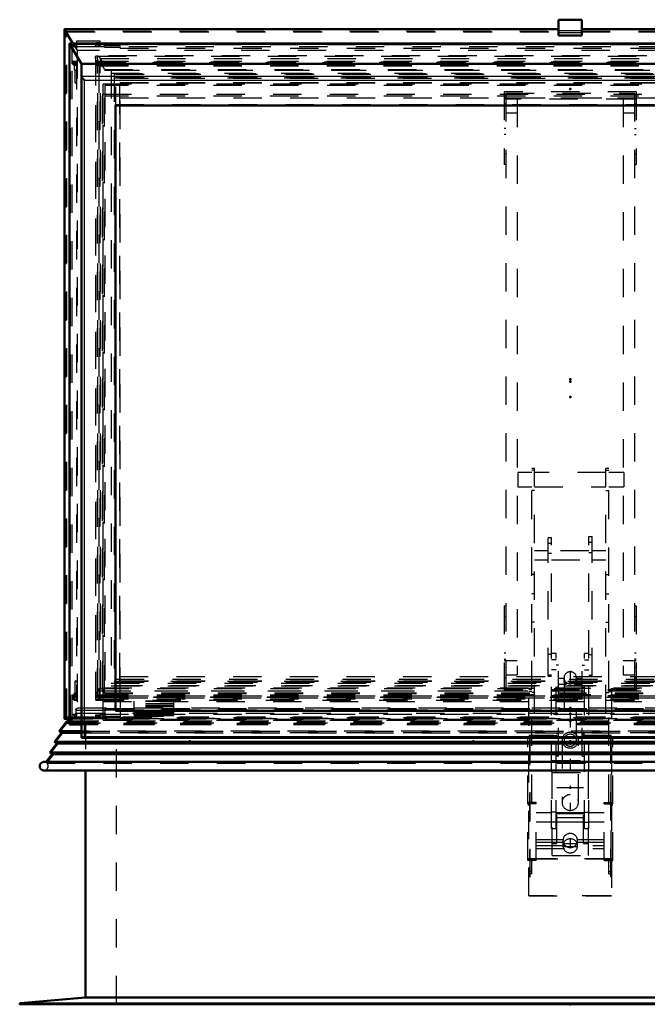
# Model space of a CAD drawing. Header units: millimetres. Extents: x 0 to 428, y 0 to 298.
# Tile 2 of 45: x 46 to 69, y 125 to 160. Entities that reach past the tile are written whole.
import ezdxf

# ---------------------------------------------------------------- set-up
doc = ezdxf.new("R2010")
doc.units = ezdxf.units.MM
doc.linetypes.add('Center', pattern=[1.5, 0.45, -0.5, 0.05, -0.5])
doc.linetypes.add('Dashed', pattern=[2, 1, -1])
for name, color, linetype, lineweight in [('am_0', 7, 'Continuous', 50), ('am_12', 3, 'Continuous', 25), ('am_3', 6, 'Dashed', 25), ('am_6', 2, 'Continuous', 35), ('am_7', 7, 'Center', 25), ('am_9', 7, 'Continuous', 50)]:
    doc.layers.add(name, color=color, linetype=linetype, lineweight=lineweight)

# ---------------------------------------------------------------- blocks, each defined once
blk = doc.blocks.new('11_FGS30015018025O210U_0_in_FDFneo150180C2225N1N4N_300Op0__1203')
at = {"layer": 'am_3'}
for p, q in [((64.056, 143.89), (64.056, 143.39)), ((64.546, 143.89), (64.056, 143.89)), ((64.546, 132.243), (64.546, 144.04)), ((64.646, 144.04), (64.546, 144.04)), ((64.646, 143.975), (64.546, 143.975)), ((64.646, 135.403), (64.646, 144.04)), ((67.166, 143.89), (64.646, 143.89)), ((67.166, 135.403), (67.166, 144.04)), ((67.266, 144.04), (67.166, 144.04)), ((67.166, 143.975), (67.266, 143.975)), ((67.266, 132.243), (67.266, 144.04)), ((67.796, 143.89), (67.266, 143.89)), ((67.796, 143.89), (67.796, 143.39)), ((64.056, 143.39), (64.546, 143.39)), ((64.646, 143.254), (64.546, 143.254)), ((64.646, 143.39), (67.166, 143.39)), ((67.166, 143.254), (67.266, 143.254)), ((67.266, 143.39), (67.796, 143.39)), ((65.131, 136.706), (65.131, 141.594)), ((65.246, 141.594), (65.131, 141.594)), ((65.246, 131.328), (65.246, 141.594)), ((66.566, 141.633), (66.681, 141.633)), ((66.566, 131.328), (66.566, 141.633)), ((66.566, 141.436), (66.681, 141.436)), ((66.681, 136.706), (66.681, 141.633)), ((65.131, 141.128), (64.646, 141.128)), ((65.246, 141.394), (65.131, 141.394)), ((66.566, 141.128), (65.246, 141.128)), ((66.566, 141.072), (66.681, 141.072)), ((67.166, 141.128), (66.681, 141.128)), ((64.646, 140.808), (65.131, 140.808)), ((65.246, 141.03), (65.131, 141.03)), ((65.246, 140.808), (66.566, 140.808)), ((66.681, 140.808), (67.166, 140.808)), ((64.646, 140.291), (64.546, 140.291)), ((67.166, 140.291), (67.266, 140.291)), ((64.646, 139.613), (64.546, 139.613)), ((67.166, 139.613), (67.266, 139.613)), ((64.646, 138.614), (64.546, 138.614)), ((67.166, 138.614), (67.266, 138.614)), ((65.246, 137.471), (65.131, 137.471)), ((65.406, 137.506), (65.246, 137.506)), ((65.406, 137.284), (65.246, 137.284)), ((65.406, 131.328), (65.406, 137.506)), ((66.566, 137.506), (66.406, 137.506)), ((66.406, 131.328), (66.406, 137.506)), ((66.406, 137.284), (66.566, 137.284)), ((66.566, 137.47), (66.681, 137.47)), ((65.406, 136.929), (65.246, 136.929)), ((65.486, 137.1), (65.406, 137.1)), ((65.486, 133.881), (65.486, 137.1)), ((66.326, 133.881), (66.326, 137.1)), ((66.326, 137.1), (66.406, 137.1)), ((66.406, 136.929), (66.566, 136.929)), ((65.246, 136.742), (65.131, 136.742)), ((65.131, 136.706), (65.246, 136.706)), ((65.687, 136.624), (65.486, 136.624)), ((65.686, 136.65), (65.686, 136.61)), ((65.686, 136.61), (65.687, 136.595)), ((65.686, 136.568), (65.686, 134.449)), ((66.326, 136.624), (66.124, 136.624)), ((66.125, 136.619), (66.124, 136.624)), ((66.126, 136.611), (66.125, 136.619)), ((66.126, 136.61), (66.126, 136.65)), ((66.126, 136.605), (66.126, 136.611)), ((66.126, 134.449), (66.126, 136.568)), ((66.566, 136.742), (66.681, 136.742)), ((66.566, 136.706), (66.681, 136.706)), ((64.546, 136.241), (64.446, 136.241)), ((64.446, 128.955), (64.446, 136.241)), ((65.486, 136.312), (65.406, 136.312)), ((65.486, 136.424), (65.759, 136.424)), ((66.053, 136.424), (66.326, 136.424)), ((66.326, 136.312), (66.406, 136.312)), ((67.266, 136.241), (67.366, 136.241)), ((67.366, 136.241), (67.366, 128.955)), ((64.546, 136.161), (64.446, 136.161)), ((64.646, 136.134), (64.546, 136.134)), ((67.166, 136.134), (67.266, 136.134)), ((67.266, 136.161), (67.366, 136.161)), ((64.646, 135.472), (64.546, 135.472)), ((64.546, 135.403), (64.646, 135.403)), ((67.166, 135.472), (67.266, 135.472)), ((67.166, 135.403), (67.266, 135.403)), ((64.406, 134.563), (64.466, 134.563)), ((64.406, 130.206), (64.406, 134.563)), ((67.406, 134.561), (64.406, 134.561)), ((64.446, 134.616), (67.366, 134.616)), ((64.486, 134.615), (64.446, 134.615)), ((64.466, 134.563), (64.466, 130.261)), ((64.466, 134.561), (67.346, 134.561)), ((67.326, 134.616), (64.486, 134.616)), ((64.486, 134.616), (64.486, 128.955)), ((65.486, 134.67), (65.406, 134.67)), ((66.326, 134.67), (66.406, 134.67)), ((67.326, 134.616), (67.326, 128.955)), ((67.366, 134.615), (67.326, 134.615)), ((67.346, 134.563), (67.406, 134.563)), ((67.346, 130.261), (67.346, 134.563)), ((67.406, 130.206), (67.406, 134.563)), ((65.616, 134.449), (65.616, 132.249)), ((66.196, 132.249), (66.196, 134.449)), ((65.486, 133.881), (65.406, 133.881)), ((66.326, 133.881), (66.406, 133.881)), ((65.266, 130.382), (65.266, 133.734)), ((65.266, 133.734), (66.546, 133.734)), ((66.546, 130.382), (66.546, 133.734)), ((65.266, 133.311), (66.546, 133.311)), ((65.436, 130.805), (65.436, 132.775)), ((65.436, 132.775), (66.376, 132.775)), ((66.376, 130.805), (66.376, 132.775)), ((64.446, 132.255), (64.406, 132.255)), ((64.706, 132.206), (64.406, 132.206)), ((64.406, 132.166), (64.466, 132.166)), ((64.406, 132.163), (64.466, 132.163)), ((64.446, 132.255), (64.486, 132.255)), ((64.446, 132.245), (64.546, 132.245)), ((64.546, 132.243), (64.446, 132.243)), ((64.706, 132.255), (64.486, 132.255)), ((64.706, 130.206), (64.706, 132.255)), ((67.106, 130.206), (67.106, 132.255)), ((67.106, 132.255), (67.326, 132.255)), ((67.106, 132.206), (67.406, 132.206)), ((67.266, 132.245), (67.366, 132.245)), ((67.366, 132.243), (67.266, 132.243)), ((67.326, 132.255), (67.366, 132.255)), ((67.346, 132.166), (67.406, 132.166)), ((67.346, 132.163), (67.406, 132.163)), ((67.366, 132.255), (67.406, 132.255)), ((65.246, 131.888), (64.706, 131.888)), ((65.406, 131.906), (65.246, 131.906)), ((66.406, 131.888), (65.406, 131.888)), ((65.436, 131.858), (66.376, 131.858)), ((65.436, 131.723), (66.376, 131.723)), ((66.406, 131.906), (66.566, 131.906)), ((67.106, 131.888), (66.566, 131.888)), ((64.706, 131.568), (65.246, 131.568)), ((65.406, 131.551), (65.246, 131.551)), ((65.406, 131.568), (66.406, 131.568)), ((66.406, 131.551), (66.566, 131.551)), ((66.566, 131.568), (67.106, 131.568)), ((65.246, 131.328), (65.406, 131.328)), ((66.406, 131.328), (66.566, 131.328)), ((64.706, 130.947), (65.656, 130.947)), ((64.706, 130.85), (65.649, 130.85)), ((64.706, 130.727), (67.106, 130.727)), ((65.266, 130.805), (65.436, 130.805)), ((65.647, 130.909), (65.647, 130.882)), ((65.649, 130.85), (65.648, 130.697)), ((65.648, 130.697), (66.163, 130.697)), ((65.658, 130.793), (65.656, 130.947)), ((66.153, 130.793), (65.658, 130.793)), ((66.156, 130.947), (66.153, 130.793)), ((66.156, 130.947), (67.106, 130.947)), ((66.162, 130.85), (67.106, 130.85)), ((66.163, 130.697), (66.162, 130.85)), ((66.165, 130.882), (66.165, 130.909)), ((66.376, 130.805), (66.546, 130.805)), ((64.706, 130.631), (67.106, 130.631)), ((65.266, 130.382), (66.546, 130.382)), ((64.406, 130.266), (64.466, 130.266)), ((67.406, 130.261), (64.406, 130.261)), ((64.446, 130.255), (64.406, 130.255)), ((64.706, 130.206), (64.406, 130.206)), ((64.486, 130.255), (64.446, 130.255)), ((64.546, 130.244), (64.446, 130.244)), ((64.446, 130.242), (64.546, 130.242)), ((64.466, 130.261), (67.346, 130.261)), ((64.706, 130.255), (64.486, 130.255)), ((64.546, 129.734), (64.546, 130.244)), ((67.106, 130.255), (67.326, 130.255)), ((67.106, 130.206), (67.406, 130.206)), ((67.266, 129.734), (67.266, 130.244)), ((67.366, 130.244), (67.266, 130.244)), ((67.266, 130.242), (67.366, 130.242)), ((67.366, 130.255), (67.326, 130.255)), ((67.346, 130.266), (67.406, 130.266)), ((67.366, 130.255), (67.406, 130.255)), ((64.546, 129.814), (64.446, 129.814)), ((64.546, 129.734), (64.446, 129.734)), ((67.266, 129.814), (67.366, 129.814)), ((67.266, 129.734), (67.366, 129.734)), ((64.446, 128.956), (67.366, 128.956)), ((64.486, 128.955), (64.446, 128.955)), ((67.326, 128.956), (64.486, 128.956)), ((67.366, 128.955), (67.326, 128.955))]:
    blk.add_line(p, q, dxfattribs=at)
for points in [[(65.687, 136.624), (65.687, 136.622), (65.686, 136.61), (65.686, 136.61)], [(65.686, 136.568), (65.687, 136.593), (65.688, 136.613), (65.688, 136.623), (65.687, 136.624)], [(65.759, 136.424), (65.744, 136.43), (65.726, 136.445), (65.705, 136.474), (65.694, 136.504), (65.687, 136.537), (65.686, 136.567), (65.686, 136.568)], [(65.687, 136.595), (65.687, 136.589), (65.694, 136.562), (65.704, 136.533), (65.719, 136.503), (65.738, 136.472), (65.755, 136.447), (65.762, 136.434), (65.763, 136.426), (65.759, 136.424)], [(66.053, 136.424), (66.048, 136.427), (66.05, 136.435), (66.058, 136.449), (66.076, 136.476), (66.096, 136.509), (66.114, 136.549), (66.123, 136.582), (66.126, 136.605)], [(66.126, 136.569), (66.125, 136.546), (66.12, 136.514), (66.111, 136.485), (66.098, 136.459), (66.079, 136.438), (66.059, 136.425), (66.053, 136.424)], [(66.124, 136.624), (66.124, 136.624), (66.123, 136.618), (66.124, 136.602), (66.125, 136.597)], [(66.125, 136.597), (66.126, 136.577), (66.126, 136.569)], [(66.165, 130.909), (66.164, 130.93), (66.161, 130.952), (66.156, 130.973), (66.149, 130.993), (66.14, 131.013), (66.13, 131.033), (66.118, 131.051), (66.104, 131.068), (66.089, 131.084), (66.072, 131.098), (66.054, 131.112), (66.035, 131.123), (66.015, 131.133), (65.994, 131.141), (65.973, 131.148), (65.951, 131.153), (65.928, 131.155), (65.906, 131.156), (65.883, 131.155), (65.861, 131.153), (65.839, 131.148), (65.817, 131.141), (65.796, 131.133), (65.776, 131.123), (65.757, 131.112), (65.739, 131.098), (65.723, 131.084), (65.707, 131.068), (65.694, 131.051), (65.682, 131.033), (65.671, 131.013), (65.663, 130.993), (65.656, 130.973), (65.651, 130.952), (65.648, 130.93), (65.647, 130.909)], [(65.656, 130.947), (65.651, 130.925), (65.648, 130.904), (65.647, 130.882), (65.647, 130.882)], [(65.647, 130.909), (65.648, 130.887), (65.651, 130.866), (65.656, 130.845), (65.663, 130.824), (65.671, 130.804), (65.682, 130.785), (65.694, 130.767), (65.707, 130.749), (65.723, 130.734), (65.739, 130.719), (65.757, 130.706), (65.776, 130.694), (65.796, 130.684), (65.817, 130.676), (65.839, 130.669), (65.861, 130.665), (65.883, 130.662), (65.906, 130.661)], [(65.647, 130.882), (65.648, 130.86), (65.649, 130.85)], [(65.906, 130.661), (65.928, 130.662), (65.951, 130.665), (65.973, 130.669), (65.994, 130.676), (66.015, 130.684), (66.035, 130.694), (66.054, 130.706), (66.072, 130.719), (66.089, 130.734), (66.104, 130.749), (66.118, 130.767), (66.13, 130.785), (66.14, 130.804), (66.149, 130.824), (66.156, 130.845), (66.161, 130.866), (66.164, 130.887), (66.165, 130.909)], [(66.165, 130.882), (66.164, 130.903), (66.161, 130.925), (66.156, 130.946), (66.156, 130.947)], [(66.162, 130.85), (66.164, 130.872), (66.165, 130.882)]]:
    blk.add_lwpolyline(points, dxfattribs=at)
for centre, major_axis, ratio, start_param, end_param in [((65.906, 136.65), (0.22, 0), 0.957115, 1.570796, 6.283185), ((65.906, 136.65), (0.22, 0), 0.957115, 0, 1.570796), ((65.906, 134.449), (0.29, 0), 0.957115, 1.570796, 3.141593), ((65.906, 134.449), (0.22, 0), 0.957115, 1.570796, 3.141593), ((65.906, 134.449), (0.22, 0), 0.957115, 3.141593, 7.853982), ((65.906, 134.449), (0.29, 0), 0.957115, 6.283185, 7.853982), ((65.906, 134.449), (0.29, 0), 0.957115, 3.141593, 6.283185), ((65.906, 132.249), (0.29, 0), 0.957115, 1.570796, 3.141593), ((65.906, 132.249), (0.29, 0), 0.957115, 3.141593, 7.853982), ((65.906, 130.72), (0.259, 0), 0.957424, 3.234175, 6.190603), ((65.906, 130.72), (0.259, 0), 0.957424, 0.298404, 2.843189)]:
    blk.add_ellipse(centre, major_axis=major_axis, ratio=ratio, start_param=start_param, end_param=end_param, dxfattribs=at)
at = {"layer": 'am_7'}
for p, q in [((65.906, 136.89), (65.906, 132.004)), ((65.906, 130.971), (65.906, 130.687))]:
    blk.add_line(p, q, dxfattribs=at)
at = {"layer": 'am_6'}
for tag, p, flags in [('NB', (72.796, 144.04), 8), ('NN', (72.796, 143.54), 8), ('NT', (72.796, 143.04), 8), ('NBSYN', (72.796, 142.54), 8), ('LINA', (72.796, 142.04), 8), ('CATALOG', (72.796, 141.54), 8), ('IDNR', (72.796, 141.04), 8), ('PN', (72.796, 140.54), 8), ('LODLEVEL', (72.796, 140.04), 8), ('L', (72.796, 139.54), 8), ('W', (72.796, 139.04), 8), ('DP', (72.796, 138.54), 8), ('OP', (72.796, 138.04), 8), ('OC', (72.796, 137.54), 8), ('BA', (72.796, 137.04), 8), ('ExcludeFromBOM', (72.796, 136.04), 8), ('PSOL_0', (72.796, 135.54), 9), ('PSOL_1', (72.796, 135.04), 9), ('PSOL_2', (72.796, 134.54), 9), ('PSOL_3', (72.796, 134.04), 9)]:
    blk.add_attdef(tag, p, '', height=0.5, dxfattribs=dict(at, flags=flags))
blk = doc.blocks.new('12_FGS3001501802511U_0_in_FDFneo150180C2225N1N4N_300Op0__1203')
at = {"layer": 'am_3'}
for p, q in [((63.576, 157.33), (63.576, 154.758)), ((68.236, 157.33), (63.576, 157.33)), ((63.576, 157.112), (68.236, 157.112)), ((64.036, 157.075), (63.576, 157.075)), ((63.636, 157.281), (68.176, 157.281)), ((63.636, 157.281), (63.636, 136.06)), ((68.176, 157.063), (63.636, 157.063)), ((64.036, 157.075), (64.036, 136.758)), ((67.776, 157.075), (67.776, 136.758)), ((67.776, 157.075), (68.236, 157.075)), ((68.176, 157.281), (68.176, 136.06)), ((68.236, 157.33), (68.236, 154.758)), ((63.636, 156.904), (63.576, 156.904)), ((63.636, 156.84), (63.576, 156.84)), ((68.176, 156.904), (68.236, 156.904)), ((68.176, 156.84), (68.236, 156.84)), ((63.636, 156.582), (64.036, 156.582)), ((67.776, 156.582), (68.176, 156.582)), ((63.636, 156.036), (63.576, 156.036)), ((68.176, 156.036), (68.236, 156.036)), ((63.636, 155.818), (63.576, 155.818)), ((68.176, 155.818), (68.236, 155.818)), ((63.636, 155.142), (63.576, 155.142)), ((68.176, 155.142), (68.236, 155.142)), ((63.636, 154.758), (63.576, 154.758)), ((68.176, 154.758), (68.236, 154.758)), ((63.576, 139.185), (63.636, 139.185)), ((63.576, 139.185), (63.576, 136.011)), ((68.176, 139.185), (68.236, 139.185)), ((68.236, 139.185), (68.236, 136.011)), ((63.636, 138.801), (63.576, 138.801)), ((68.236, 138.801), (68.176, 138.801)), ((63.636, 137.523), (63.576, 137.523)), ((63.576, 137.305), (63.636, 137.305)), ((64.036, 137.252), (63.576, 137.252)), ((68.236, 137.252), (67.776, 137.252)), ((68.236, 137.523), (68.176, 137.523)), ((68.236, 137.305), (68.176, 137.305)), ((63.636, 137.017), (63.576, 137.017)), ((68.236, 137.017), (68.176, 137.017)), ((63.636, 136.654), (63.576, 136.654)), ((63.636, 136.758), (64.036, 136.758)), ((67.776, 136.758), (68.176, 136.758)), ((68.236, 136.654), (68.176, 136.654)), ((68.236, 136.228), (63.576, 136.228)), ((63.636, 136.278), (68.176, 136.278)), ((68.236, 136.011), (63.576, 136.011)), ((63.636, 136.06), (68.176, 136.06))]:
    blk.add_line(p, q, dxfattribs=at)
at = {"layer": 'am_6'}
for tag, p, flags in [('NB', (73.236, 157.33), 8), ('NN', (73.236, 156.83), 8), ('NT', (73.236, 156.33), 8), ('NBSYN', (73.236, 155.83), 8), ('LINA', (73.236, 155.33), 8), ('CATALOG', (73.236, 154.83), 8), ('IDNR', (73.236, 154.33), 8), ('PN', (73.236, 153.83), 8), ('LODLEVEL', (73.236, 153.33), 8), ('L', (73.236, 152.83), 8), ('W', (73.236, 152.33), 8), ('DP', (73.236, 151.83), 8), ('OP', (73.236, 151.33), 8), ('PPATH', (73.236, 150.83), 8), ('ExcludeFromBOM', (73.236, 149.83), 8), ('PSOL_0', (73.236, 149.33), 9), ('PSOL_1', (73.236, 148.83), 9), ('PSOL_2', (73.236, 148.33), 9)]:
    blk.add_attdef(tag, p, '', height=0.5, dxfattribs=dict(at, flags=flags))
blk = doc.blocks.new('13_Flat_Glass_Skylight_300150180_6_0_in_FDFneo150180C2225N1N4N_300Op0__1203')
at = {"layer": 'am_3'}
for p, q in [((49.154, 158.547), (49.154, 136.017)), ((82.613, 158.593), (49.199, 158.593)), ((49.234, 158.5), (49.234, 158.587)), ((49.236, 158.586), (49.234, 158.587)), ((49.236, 158.503), (49.234, 158.5)), ((49.236, 158.586), (82.576, 158.586)), ((49.236, 136.274), (49.236, 158.503)), ((49.338, 158.503), (82.474, 158.503)), ((49.338, 136.274), (49.338, 158.503)), ((49.228, 135.976), (49.228, 158.385)), ((49.228, 158.385), (82.584, 158.385)), ((49.321, 158.309), (82.491, 158.309)), ((49.321, 135.984), (49.321, 158.296)), ((49.321, 158.24), (82.491, 158.24)), ((49.411, 136.191), (49.411, 158.299)), ((49.411, 158.299), (82.4, 158.299)), ((49.473, 158.115), (49.411, 158.299)), ((49.42, 136.235), (49.42, 158.329)), ((49.473, 136.109), (49.473, 158.115)), ((49.473, 158.115), (82.338, 158.115)), ((49.236, 136.274), (49.234, 136.275)), ((49.234, 136.188), (49.234, 136.275)), ((49.338, 136.274), (82.474, 136.274)), ((82.437, 136.281), (49.375, 136.281)), ((49.199, 135.972), (82.613, 135.972)), ((49.228, 135.976), (82.584, 135.976)), ((49.234, 136.188), (49.236, 136.191)), ((49.236, 136.191), (82.576, 136.191)), ((49.321, 136.052), (82.491, 136.052)), ((49.321, 135.984), (82.491, 135.984)), ((49.411, 136.191), (49.473, 136.109)), ((49.411, 136.191), (82.4, 136.191)), ((49.473, 136.109), (82.338, 136.109))]:
    blk.add_line(p, q, dxfattribs=at)
for points in [[(49.154, 158.547), (49.155, 158.559), (49.158, 158.569), (49.162, 158.578), (49.169, 158.584), (49.177, 158.589), (49.187, 158.592), (49.199, 158.593)], [(49.228, 158.385), (49.213, 158.407), (49.199, 158.427), (49.188, 158.448), (49.177, 158.467), (49.169, 158.485), (49.162, 158.503), (49.158, 158.519), (49.155, 158.534), (49.154, 158.547), (49.154, 158.547)], [(49.199, 158.593), (49.212, 158.592), (49.227, 158.589), (49.234, 158.587)], [(49.338, 158.503), (49.333, 158.509), (49.327, 158.516), (49.321, 158.523), (49.315, 158.529), (49.309, 158.536), (49.302, 158.542), (49.296, 158.548), (49.289, 158.554), (49.282, 158.559), (49.275, 158.564), (49.269, 158.569), (49.262, 158.573), (49.256, 158.577), (49.25, 158.58), (49.244, 158.583), (49.239, 158.585), (49.236, 158.586)], [(49.42, 158.329), (49.419, 158.343), (49.416, 158.357), (49.411, 158.374), (49.405, 158.391), (49.396, 158.409), (49.386, 158.429), (49.375, 158.449), (49.361, 158.47), (49.346, 158.491), (49.338, 158.503)], [(49.411, 158.299), (49.416, 158.307), (49.419, 158.317), (49.42, 158.329), (49.42, 158.329)], [(49.236, 136.191), (49.241, 136.197), (49.246, 136.204), (49.252, 136.211), (49.258, 136.217), (49.265, 136.224), (49.271, 136.23), (49.278, 136.236), (49.285, 136.242), (49.291, 136.247), (49.298, 136.252), (49.305, 136.257), (49.311, 136.261), (49.317, 136.265), (49.323, 136.268), (49.329, 136.271), (49.335, 136.273), (49.338, 136.274)], [(49.338, 136.274), (49.353, 136.278), (49.367, 136.28), (49.375, 136.281)], [(49.375, 136.281), (49.386, 136.28), (49.396, 136.277), (49.405, 136.272), (49.411, 136.265), (49.416, 136.257), (49.419, 136.247), (49.42, 136.235)], [(49.42, 136.235), (49.419, 136.222), (49.416, 136.207), (49.411, 136.191), (49.411, 136.191)], [(49.234, 136.188), (49.218, 136.167), (49.204, 136.146), (49.192, 136.125), (49.181, 136.105), (49.172, 136.087), (49.165, 136.069), (49.159, 136.052), (49.156, 136.037), (49.154, 136.023), (49.154, 136.017)], [(49.154, 136.017), (49.155, 136.006), (49.158, 135.996), (49.162, 135.987), (49.169, 135.981), (49.177, 135.976), (49.187, 135.973), (49.199, 135.972)], [(49.199, 135.972), (49.212, 135.973), (49.227, 135.976), (49.228, 135.976)]]:
    blk.add_lwpolyline(points, dxfattribs=at)
at = {"layer": 'am_6'}
for tag, p, flags in [('NB', (87.658, 158.593), 8), ('NN', (87.658, 158.093), 8), ('NT', (87.658, 157.593), 8), ('NBSYN', (87.658, 157.093), 8), ('LINA', (87.658, 156.593), 8), ('CATALOG', (87.658, 156.093), 8), ('IDNR', (87.658, 155.593), 8), ('PN', (87.658, 155.093), 8), ('LODLEVEL', (87.658, 154.593), 8), ('L', (87.658, 154.093), 8), ('W', (87.658, 153.593), 8), ('PPATH', (87.658, 153.093), 8), ('ExcludeFromBOM', (87.658, 152.093), 8), ('PSOL_0', (87.658, 151.593), 9), ('PSOL_1', (87.658, 151.093), 9), ('PSOL_2', (87.658, 150.593), 9)]:
    blk.add_attdef(tag, p, '', height=0.5, dxfattribs=dict(at, flags=flags))
blk = doc.blocks.new('14_Flat_Glass_Skylight_300150180_12_0_in_FDFneo150180C2225N1N4N_300Op0__1203')
at = {"layer": 'am_3'}
for p, q in [((49.708, 158.089), (82.104, 158.089)), ((49.708, 158.089), (49.708, 136.362)), ((49.708, 157.985), (82.104, 157.985)), ((49.872, 157.954), (81.94, 157.954)), ((49.872, 136.497), (49.872, 157.954)), ((49.872, 157.85), (81.94, 157.85)), ((49.872, 136.601), (81.94, 136.601)), ((49.708, 136.466), (82.104, 136.466)), ((49.708, 136.362), (82.104, 136.362)), ((49.872, 136.497), (81.94, 136.497))]:
    blk.add_line(p, q, dxfattribs=at)
at = {"layer": 'am_6'}
for tag, p, flags in [('NB', (87.104, 158.089), 8), ('NN', (87.104, 157.589), 8), ('NT', (87.104, 157.089), 8), ('NBSYN', (87.104, 156.589), 8), ('LINA', (87.104, 156.089), 8), ('CATALOG', (87.104, 155.589), 8), ('IDNR', (87.104, 155.089), 8), ('PN', (87.104, 154.589), 8), ('LODLEVEL', (87.104, 154.089), 8), ('L', (87.104, 153.589), 8), ('W', (87.104, 153.089), 8), ('PPATH', (87.104, 152.589), 8), ('ExcludeFromBOM', (87.104, 151.589), 8), ('PSOL_0', (87.104, 151.089), 9), ('PSOL_1', (87.104, 150.589), 9), ('PSOL_2', (87.104, 150.089), 9)]:
    blk.add_attdef(tag, p, '', height=0.5, dxfattribs=dict(at, flags=flags))
blk = doc.blocks.new('15_Flat_Glass_Skylight_300150180_5_0_in_FDFneo150180C2225N1N4N_300Op0__1203')
at = {"layer": 'am_3'}
for p, q in [((49.816, 157.978), (49.816, 136.372)), ((49.816, 157.978), (81.996, 157.978)), ((49.816, 157.817), (81.996, 157.817)), ((50.016, 157.814), (81.796, 157.814)), ((50.016, 136.536), (50.016, 157.814)), ((50.016, 157.654), (81.796, 157.654)), ((50.016, 136.697), (81.796, 136.697)), ((49.816, 136.533), (81.996, 136.533)), ((49.816, 136.372), (81.996, 136.372)), ((50.016, 136.536), (81.796, 136.536))]:
    blk.add_line(p, q, dxfattribs=at)
at = {"layer": 'am_6'}
for tag, p, flags in [('NB', (86.996, 157.978), 8), ('NN', (86.996, 157.478), 8), ('NT', (86.996, 156.978), 8), ('NBSYN', (86.996, 156.478), 8), ('LINA', (86.996, 155.978), 8), ('CATALOG', (86.996, 155.478), 8), ('IDNR', (86.996, 154.978), 8), ('PN', (86.996, 154.478), 8), ('LODLEVEL', (86.996, 153.978), 8), ('L', (86.996, 153.478), 8), ('W', (86.996, 152.978), 8), ('PPATH', (86.996, 152.478), 8), ('ExcludeFromBOM', (86.996, 151.478), 8), ('PSOL_0', (86.996, 150.978), 9), ('PSOL_1', (86.996, 150.478), 9), ('PSOL_2', (86.996, 149.978), 9)]:
    blk.add_attdef(tag, p, '', height=0.5, dxfattribs=dict(at, flags=flags))
blk = doc.blocks.new('16_FGS3001501802O4U_0_in_FDFneo150180C2225N1N4N_300Op0__1203')
at = {"layer": 'am_3'}
for p, q in [((49.486, 157.554), (49.486, 135.192)), ((82.326, 157.554), (49.486, 157.554)), ((82.326, 157.178), (49.486, 157.178)), ((49.486, 135.568), (82.326, 135.568)), ((49.486, 135.192), (82.326, 135.192))]:
    blk.add_line(p, q, dxfattribs=at)
at = {"layer": 'am_6'}
for tag, p, flags in [('NB', (87.326, 157.554), 8), ('NN', (87.326, 157.054), 8), ('NT', (87.326, 156.554), 8), ('NBSYN', (87.326, 156.054), 8), ('LINA', (87.326, 155.554), 8), ('CATALOG', (87.326, 155.054), 8), ('IDNR', (87.326, 154.554), 8), ('PN', (87.326, 154.054), 8), ('LODLEVEL', (87.326, 153.554), 8), ('L', (87.326, 153.054), 8), ('W', (87.326, 152.554), 8), ('TG', (87.326, 152.054), 8), ('TG1', (87.326, 151.554), 8), ('OC', (87.326, 151.054), 8), ('PPATH', (87.326, 150.554), 8), ('ExcludeFromBOM', (87.326, 149.554), 8), ('PSOL_0', (87.326, 149.054), 9), ('PSOL_1', (87.326, 148.554), 9), ('PSOL_2', (87.326, 148.054), 9), ('PSOL_3', (87.326, 147.554), 9)]:
    blk.add_attdef(tag, p, '', height=0.5, dxfattribs=dict(at, flags=flags))
blk = doc.blocks.new('17_FGS30015018025O3U_0_in_FDFneo150180C2225N1N4N_300Op0__1203')
at = {"layer": 'am_0'}
for p, q in [((65.496, 159.313), (65.496, 159.872)), ((66.316, 159.872), (65.496, 159.872)), ((66.316, 159.313), (66.316, 159.872)), ((48.061, 159.533), (48.061, 135.212)), ((65.496, 159.537), (48.065, 159.537)), ((48.065, 159.521), (48.364, 159.027)), ((83.746, 159.537), (66.316, 159.537)), ((65.496, 159.313), (66.316, 159.313)), ((48.244, 159.023), (48.244, 135.003)), ((48.244, 135.001), (48.244, 159.02)), ((48.244, 159.02), (83.567, 159.02)), ((48.244, 159.02), (48.666, 158.317)), ((83.563, 159.027), (48.248, 159.027)), ((48.666, 158.317), (48.666, 134.552)), ((48.666, 158.317), (83.146, 158.317)), ((49.866, 135.478), (49.866, 156.841)), ((49.866, 156.841), (81.946, 156.841)), ((48.244, 135.205), (48.065, 135.207)), ((49.866, 135.478), (81.946, 135.478)), ((48.666, 134.987), (48.244, 135.001)), ((48.684, 134.534), (83.128, 134.534))]:
    blk.add_line(p, q, dxfattribs=at)
for points in [[(48.065, 159.537), (48.064, 159.537), (48.063, 159.537), (48.062, 159.536), (48.062, 159.536), (48.061, 159.535), (48.061, 159.534), (48.061, 159.533)], [(48.061, 159.533), (48.061, 159.531), (48.061, 159.53), (48.062, 159.528), (48.062, 159.526), (48.063, 159.525), (48.064, 159.523), (48.065, 159.521)], [(48.248, 159.027), (48.247, 159.027), (48.246, 159.027), (48.245, 159.027), (48.245, 159.026), (48.244, 159.025), (48.244, 159.024), (48.244, 159.023), (48.244, 159.022), (48.244, 159.021), (48.244, 159.02)], [(48.766, 157.743), (48.757, 157.75), (48.748, 157.758), (48.74, 157.766), (48.732, 157.774), (48.723, 157.783), (48.716, 157.791), (48.708, 157.8), (48.701, 157.809), (48.695, 157.817), (48.689, 157.826), (48.684, 157.834), (48.679, 157.842), (48.675, 157.85), (48.672, 157.857), (48.669, 157.864), (48.667, 157.871), (48.666, 157.876), (48.666, 157.882)], [(48.065, 135.207), (48.064, 135.208), (48.063, 135.208), (48.062, 135.208), (48.061, 135.209), (48.061, 135.21), (48.061, 135.211), (48.061, 135.212)], [(48.666, 134.552), (48.666, 134.548), (48.667, 134.544), (48.669, 134.54), (48.672, 134.538), (48.675, 134.536), (48.679, 134.535), (48.684, 134.534)], [(48.684, 134.534), (48.689, 134.535), (48.695, 134.536), (48.701, 134.538), (48.708, 134.54), (48.716, 134.544), (48.723, 134.548), (48.732, 134.552), (48.74, 134.558), (48.748, 134.564), (48.757, 134.57), (48.766, 134.577)]]:
    blk.add_lwpolyline(points, dxfattribs=at)
at = {"layer": 'am_12'}
for p, q in [((65.496, 159.865), (66.316, 159.865)), ((48.065, 135.207), (48.065, 159.521)), ((48.065, 159.521), (65.496, 159.521)), ((66.316, 159.521), (83.746, 159.521)), ((48.666, 157.882), (83.146, 157.882)), ((48.766, 134.577), (48.766, 157.743)), ((48.766, 157.743), (83.046, 157.743)), ((48.766, 134.577), (83.046, 134.577))]:
    blk.add_line(p, q, dxfattribs=at)
at = {"layer": 'am_3'}
for p, q in [((65.496, 159.855), (66.316, 159.855)), ((48.152, 159.447), (48.101, 159.511)), ((48.101, 135.256), (48.101, 159.511)), ((48.101, 159.511), (65.496, 159.511)), ((65.496, 159.495), (66.316, 159.495)), ((66.316, 159.511), (83.711, 159.511)), ((48.128, 135.247), (48.128, 159.457)), ((48.128, 159.457), (65.496, 159.457)), ((48.128, 159.457), (48.152, 159.447)), ((48.486, 158.867), (48.128, 159.457)), ((48.152, 135.276), (48.152, 159.447)), ((48.152, 159.447), (65.496, 159.447)), ((66.316, 159.409), (65.496, 159.409)), ((66.316, 159.457), (83.683, 159.457)), ((66.316, 159.447), (83.659, 159.447)), ((48.28, 159.003), (83.531, 159.003)), ((48.28, 135.042), (48.28, 159.003)), ((48.339, 158.927), (48.28, 159.003)), ((48.335, 158.309), (48.335, 158.993)), ((48.335, 158.993), (48.486, 158.867)), ((48.335, 158.993), (48.486, 158.993)), ((48.339, 158.927), (83.473, 158.927)), ((48.339, 135.062), (48.339, 158.927)), ((48.364, 159.027), (48.51, 158.786)), ((49.321, 159.117), (48.486, 159.117)), ((48.486, 159.117), (48.486, 158.867)), ((48.51, 158.786), (48.51, 135.202)), ((83.301, 158.786), (48.51, 158.786)), ((49.171, 159.071), (49.281, 159.071)), ((49.171, 158.924), (49.171, 159.071)), ((49.482, 158.98), (49.171, 158.98)), ((49.281, 158.97), (49.171, 158.97)), ((49.171, 158.924), (49.482, 158.924)), ((49.281, 158.947), (49.281, 159.071)), ((49.281, 159.026), (49.321, 159.026)), ((49.321, 158.947), (49.281, 158.947)), ((49.321, 158.947), (49.321, 159.117)), ((49.321, 158.993), (82.491, 158.993)), ((49.482, 158.907), (49.482, 158.98)), ((50.026, 158.946), (49.482, 158.946)), ((49.482, 158.907), (50.026, 158.907)), ((50.026, 158.867), (50.026, 158.946)), ((50.026, 158.867), (81.786, 158.867)), ((48.39, 158.263), (48.335, 158.309)), ((48.335, 158.309), (48.486, 158.309)), ((48.362, 158.409), (48.362, 158.319)), ((48.362, 158.409), (48.486, 158.409)), ((48.417, 158.363), (48.362, 158.409)), ((48.362, 158.319), (48.39, 158.296)), ((48.362, 158.319), (48.486, 158.319)), ((48.39, 158.296), (48.39, 158.263)), ((48.39, 158.296), (48.486, 158.296)), ((48.39, 158.263), (48.486, 158.263)), ((48.417, 158.363), (48.486, 158.363)), ((48.417, 158.108), (48.417, 158.363)), ((48.438, 158.091), (48.417, 158.108)), ((48.417, 158.108), (48.486, 158.108)), ((48.438, 157.645), (48.438, 158.091)), ((48.438, 158.091), (48.486, 158.091)), ((48.486, 158.409), (48.486, 135.861)), ((49.171, 158.409), (49.281, 158.409)), ((49.171, 135.861), (49.171, 158.409)), ((49.171, 158.363), (82.641, 158.363)), ((49.171, 158.319), (49.281, 158.319)), ((49.171, 158.296), (49.281, 158.296)), ((49.171, 158.286), (49.281, 158.286)), ((49.171, 158.263), (49.281, 158.263)), ((49.281, 158.409), (49.281, 158.296)), ((49.281, 158.386), (49.321, 158.386)), ((49.281, 158.286), (49.281, 136.007)), ((49.321, 158.409), (82.491, 158.409)), ((49.321, 158.263), (49.321, 158.409)), ((49.321, 158.319), (82.491, 158.319)), ((49.321, 158.309), (82.491, 158.309)), ((49.321, 158.296), (82.491, 158.296)), ((49.321, 158.263), (82.491, 158.263)), ((49.482, 136.098), (49.482, 158.108)), ((49.482, 158.108), (82.33, 158.108)), ((49.482, 158.091), (82.33, 158.091)), ((48.486, 157.606), (48.438, 157.645)), ((48.438, 157.645), (48.486, 157.645)), ((49.426, 157.603), (82.386, 157.603)), ((49.426, 135.156), (49.426, 157.603)), ((50.026, 157.645), (81.786, 157.645)), ((50.026, 136.011), (50.026, 157.645)), ((49.426, 157.24), (82.386, 157.24)), ((50.026, 157.112), (81.786, 157.112)), ((49.866, 156.841), (49.866, 156.88)), ((49.866, 156.88), (81.946, 156.88)), ((48.438, 136.098), (48.438, 136.544)), ((48.438, 136.544), (48.486, 136.504)), ((48.438, 136.544), (48.486, 136.544)), ((50.026, 136.544), (81.786, 136.544)), ((48.335, 136.052), (48.39, 136.007)), ((48.335, 136.052), (48.486, 136.052)), ((48.335, 135.369), (48.335, 136.052)), ((48.362, 135.997), (48.362, 135.907)), ((48.362, 135.997), (48.486, 135.997)), ((48.39, 135.974), (48.362, 135.997)), ((48.362, 135.907), (48.417, 135.861)), ((48.362, 135.907), (48.486, 135.907)), ((48.39, 136.007), (48.39, 135.974)), ((48.39, 136.007), (48.486, 136.007)), ((48.39, 135.974), (48.486, 135.974)), ((48.417, 135.861), (48.417, 136.116)), ((48.417, 136.116), (48.438, 136.098)), ((48.417, 136.116), (48.486, 136.116)), ((48.417, 135.861), (48.486, 135.861)), ((48.438, 136.098), (48.486, 136.098)), ((49.281, 136.03), (49.171, 136.03)), ((49.171, 136.007), (49.281, 136.007)), ((49.171, 135.997), (49.281, 135.997)), ((49.171, 135.974), (49.281, 135.974)), ((49.171, 135.907), (49.281, 135.907)), ((49.171, 135.861), (82.641, 135.861)), ((49.281, 135.997), (49.281, 135.884)), ((49.321, 135.884), (49.281, 135.884)), ((49.321, 136.052), (82.491, 136.052)), ((49.321, 136.007), (82.491, 136.007)), ((49.321, 135.997), (82.491, 135.997)), ((49.321, 135.884), (49.321, 135.984)), ((49.321, 135.974), (82.491, 135.974)), ((49.321, 135.907), (82.491, 135.907)), ((49.482, 136.116), (82.33, 136.116)), ((49.482, 136.098), (82.33, 136.098)), ((50.026, 136.011), (81.786, 136.011)), ((49.426, 135.519), (82.386, 135.519)), ((49.866, 135.516), (81.946, 135.516)), ((51.926, 135.824), (50.526, 135.824)), ((50.526, 135.318), (50.526, 135.824)), ((51.926, 135.815), (50.526, 135.815)), ((51.926, 135.735), (50.526, 135.735)), ((51.926, 135.718), (50.526, 135.718)), ((51.926, 135.318), (51.926, 135.824)), ((48.065, 135.207), (83.746, 135.207)), ((48.101, 135.256), (48.152, 135.276)), ((48.101, 135.256), (83.711, 135.256)), ((48.152, 135.276), (48.128, 135.247)), ((48.128, 135.247), (48.486, 135.243)), ((48.128, 135.247), (83.683, 135.247)), ((48.152, 135.276), (83.659, 135.276)), ((83.567, 135.205), (48.244, 135.205)), ((48.486, 135.243), (48.335, 135.369)), ((48.335, 135.369), (48.486, 135.369)), ((48.486, 135.369), (48.486, 135.243)), ((48.486, 135.245), (49.321, 135.245)), ((49.171, 135.346), (49.281, 135.346)), ((49.171, 135.244), (49.171, 135.346)), ((49.482, 135.3), (49.171, 135.3)), ((49.281, 135.244), (49.171, 135.244)), ((49.171, 135.244), (49.482, 135.244)), ((49.281, 135.244), (49.281, 135.346)), ((49.281, 135.323), (49.321, 135.323)), ((49.321, 135.244), (49.281, 135.244)), ((49.321, 135.244), (49.321, 135.369)), ((49.321, 135.369), (82.491, 135.369)), ((49.426, 135.156), (82.386, 135.156)), ((49.482, 135.243), (49.482, 135.3)), ((50.026, 135.282), (49.482, 135.282)), ((49.482, 135.243), (50.026, 135.243)), ((50.026, 135.243), (50.026, 135.282)), ((50.026, 135.243), (81.786, 135.243)), ((50.846, 135.458), (50.526, 135.458)), ((50.846, 135.418), (50.526, 135.418)), ((51.926, 135.394), (50.526, 135.394)), ((50.846, 135.38), (50.526, 135.38)), ((51.926, 135.37), (50.526, 135.37)), ((50.846, 135.358), (50.526, 135.358)), ((50.526, 135.358), (50.846, 135.358)), ((51.926, 135.355), (50.526, 135.355)), ((50.526, 135.318), (50.846, 135.318)), ((50.846, 135.318), (50.526, 135.318)), ((50.846, 135.458), (50.846, 135.318)), ((51.606, 135.425), (50.846, 135.425)), ((50.846, 135.371), (51.606, 135.371)), ((51.606, 135.362), (50.846, 135.362)), ((50.846, 135.322), (51.606, 135.322)), ((51.606, 135.458), (51.606, 135.318)), ((51.926, 135.458), (51.606, 135.458)), ((51.926, 135.418), (51.606, 135.418)), ((51.926, 135.38), (51.606, 135.38)), ((51.926, 135.358), (51.606, 135.358)), ((51.606, 135.358), (51.926, 135.358)), ((51.606, 135.318), (51.926, 135.318)), ((51.926, 135.318), (51.606, 135.318)), ((48.244, 135.001), (83.567, 135.001)), ((48.28, 135.042), (48.339, 135.062)), ((48.28, 135.042), (83.531, 135.042)), ((48.339, 135.062), (83.473, 135.062)), ((83.146, 134.987), (48.666, 134.987)), ((48.666, 134.552), (83.146, 134.552))]:
    blk.add_line(p, q, dxfattribs=at)
for points in [[(48.101, 159.511), (48.099, 159.513), (48.097, 159.515), (48.095, 159.518), (48.093, 159.52), (48.091, 159.522), (48.089, 159.524), (48.087, 159.526), (48.085, 159.527), (48.082, 159.529), (48.08, 159.531), (48.078, 159.532), (48.076, 159.533), (48.074, 159.534), (48.072, 159.535), (48.07, 159.536), (48.069, 159.537), (48.067, 159.537), (48.066, 159.537), (48.065, 159.537)], [(48.28, 159.003), (48.279, 159.005), (48.277, 159.007), (48.275, 159.009), (48.274, 159.011), (48.272, 159.013), (48.27, 159.015), (48.268, 159.016), (48.266, 159.018), (48.264, 159.019), (48.262, 159.021), (48.26, 159.022), (48.259, 159.023), (48.257, 159.024), (48.255, 159.025), (48.253, 159.026), (48.252, 159.027), (48.25, 159.027), (48.249, 159.027), (48.248, 159.027), (48.248, 159.027)], [(48.061, 135.212), (48.061, 135.213), (48.061, 135.215), (48.062, 135.216), (48.062, 135.218), (48.063, 135.22), (48.064, 135.222), (48.065, 135.224), (48.067, 135.226), (48.068, 135.228), (48.07, 135.23), (48.071, 135.232), (48.073, 135.235), (48.075, 135.237), (48.077, 135.239), (48.079, 135.241), (48.081, 135.243), (48.083, 135.245), (48.086, 135.247), (48.088, 135.248), (48.09, 135.25), (48.092, 135.252), (48.094, 135.253), (48.096, 135.254), (48.098, 135.255), (48.1, 135.256), (48.101, 135.256)], [(48.244, 135.001), (48.244, 135.001), (48.244, 135.002), (48.244, 135.003), (48.244, 135.005), (48.244, 135.006), (48.245, 135.008), (48.246, 135.009), (48.246, 135.011), (48.247, 135.012), (48.248, 135.014), (48.25, 135.016), (48.251, 135.018), (48.253, 135.02), (48.254, 135.022), (48.256, 135.024), (48.257, 135.026), (48.259, 135.028), (48.261, 135.029), (48.263, 135.031), (48.265, 135.033), (48.267, 135.034), (48.269, 135.036), (48.271, 135.037), (48.273, 135.038), (48.274, 135.039), (48.276, 135.04), (48.278, 135.041), (48.279, 135.042), (48.28, 135.042)]]:
    blk.add_lwpolyline(points, dxfattribs=at)
at = {"layer": 'am_6'}
for tag, p, flags in [('NB', (88.751, 159.872), 8), ('NN', (88.751, 159.372), 8), ('NT', (88.751, 158.872), 8), ('NBSYN', (88.751, 158.372), 8), ('LINA', (88.751, 157.872), 8), ('CATALOG', (88.751, 157.372), 8), ('IDNR', (88.751, 156.872), 8), ('PN', (88.751, 156.372), 8), ('LODLEVEL', (88.751, 155.872), 8), ('L', (88.751, 155.372), 8), ('W', (88.751, 154.872), 8), ('DP', (88.751, 154.372), 8), ('OP', (88.751, 153.872), 8), ('OC', (88.751, 153.372), 8), ('ExcludeFromBOM', (88.751, 152.372), 8), ('PSOL_0', (88.751, 151.872), 9), ('PSOL_1', (88.751, 151.372), 9), ('PSOL_2', (88.751, 150.872), 9)]:
    blk.add_attdef(tag, p, '', height=0.5, dxfattribs=dict(at, flags=flags))
blk = doc.blocks.new('18_Flat_Glass_Skylight_3001501802_2_0_in_FDFneo150180C2225N1N4N_300Op0__1203')
at = {"layer": 'am_0'}
for p, q in [((48.244, 135.16), (48.119, 135.088)), ((48.119, 135.088), (47.875, 134.769)), ((48.119, 135.088), (48.244, 135.088)), ((47.955, 134.708), (47.712, 134.39)), ((47.875, 134.769), (47.955, 134.708)), ((47.875, 134.769), (48.666, 134.769)), ((47.955, 134.708), (48.666, 134.708)), ((47.791, 134.329), (47.548, 134.012)), ((47.712, 134.39), (47.791, 134.329)), ((47.712, 134.39), (84.1, 134.39)), ((47.791, 134.329), (84.02, 134.329)), ((47.628, 133.951), (47.422, 133.682)), ((47.548, 134.012), (47.628, 133.951)), ((47.548, 134.012), (84.263, 134.012)), ((47.628, 133.951), (84.184, 133.951)), ((84.48, 133.682), (47.332, 133.682)), ((84.501, 133.382), (47.31, 133.382))]:
    blk.add_line(p, q, dxfattribs=at)
blk.add_lwpolyline([(47.31, 133.382), (47.297, 133.386), (47.285, 133.39), (47.273, 133.396), (47.261, 133.402), (47.25, 133.41), (47.24, 133.419), (47.231, 133.428), (47.222, 133.438), (47.215, 133.449), (47.208, 133.46), (47.202, 133.472), (47.198, 133.485), (47.194, 133.498), (47.192, 133.511), (47.191, 133.524), (47.191, 133.537), (47.192, 133.55), (47.194, 133.563), (47.198, 133.576), (47.202, 133.589), (47.208, 133.601), (47.215, 133.612), (47.222, 133.623), (47.231, 133.633), (47.24, 133.643), (47.25, 133.651), (47.261, 133.659), (47.273, 133.665), (47.285, 133.671), (47.297, 133.676), (47.31, 133.679), (47.323, 133.681), (47.332, 133.682)], dxfattribs=at)
at = {"layer": 'am_3'}
for p, q in [((50.002, 135.948), (50.002, 135.808)), ((50.002, 135.948), (81.81, 135.948)), ((50.046, 135.128), (50.046, 135.948)), ((48.466, 135.504), (83.346, 135.504)), ((48.466, 135.504), (48.466, 135.404)), ((48.55, 135.588), (83.262, 135.588)), ((49.426, 135.808), (82.386, 135.808)), ((51.926, 135.657), (50.526, 135.657)), ((51.926, 135.628), (50.526, 135.628)), ((48.366, 135.23), (48.244, 135.16)), ((48.366, 135.23), (83.446, 135.23)), ((48.466, 135.404), (83.346, 135.404)), ((50.896, 135.476), (50.526, 135.476)), ((50.526, 135.411), (50.896, 135.411)), ((51.556, 135.478), (50.896, 135.478)), ((50.896, 135.298), (50.896, 135.478)), ((51.556, 135.438), (50.896, 135.438)), ((51.556, 135.428), (50.896, 135.428)), ((51.556, 135.417), (50.896, 135.417)), ((51.556, 135.357), (50.896, 135.357)), ((50.896, 135.338), (51.556, 135.338)), ((51.556, 135.332), (50.896, 135.332)), ((50.896, 135.298), (51.556, 135.298)), ((51.556, 135.478), (51.556, 135.298)), ((51.926, 135.476), (51.556, 135.476)), ((51.556, 135.411), (51.926, 135.411)), ((47.937, 134.777), (48.149, 135.054)), ((48.149, 135.054), (48.277, 135.128)), ((48.149, 135.054), (83.663, 135.054)), ((48.244, 135.088), (83.567, 135.088)), ((48.277, 135.128), (83.535, 135.128)), ((47.773, 134.398), (48.016, 134.716)), ((48.016, 134.716), (47.937, 134.777)), ((47.937, 134.777), (83.875, 134.777)), ((48.016, 134.716), (83.795, 134.716)), ((48.666, 134.769), (83.146, 134.769)), ((48.666, 134.708), (83.146, 134.708)), ((47.61, 134.02), (47.853, 134.338)), ((47.853, 134.338), (47.773, 134.398)), ((47.773, 134.398), (84.038, 134.398)), ((47.853, 134.338), (83.959, 134.338)), ((47.445, 133.64), (47.689, 133.959)), ((47.689, 133.959), (47.61, 134.02)), ((47.61, 134.02), (84.202, 134.02)), ((47.689, 133.959), (84.122, 133.959)), ((47.445, 133.64), (84.366, 133.64))]:
    blk.add_line(p, q, dxfattribs=at)
for points in [[(48.466, 135.504), (48.466, 135.511), (48.467, 135.519), (48.469, 135.526), (48.471, 135.533), (48.474, 135.54), (48.477, 135.546), (48.481, 135.552), (48.485, 135.558), (48.49, 135.563), (48.496, 135.568), (48.502, 135.573), (48.508, 135.577), (48.514, 135.58), (48.521, 135.583), (48.528, 135.585), (48.535, 135.587), (48.542, 135.588), (48.55, 135.588)], [(48.366, 135.23), (48.38, 135.24), (48.394, 135.25), (48.407, 135.262), (48.419, 135.275), (48.43, 135.289), (48.439, 135.304), (48.447, 135.319), (48.454, 135.335), (48.459, 135.352), (48.463, 135.369), (48.465, 135.386), (48.466, 135.404)], [(47.343, 133.382), (47.356, 133.383), (47.369, 133.386), (47.382, 133.389), (47.394, 133.394), (47.406, 133.399), (47.418, 133.406), (47.429, 133.413), (47.439, 133.422), (47.448, 133.431), (47.457, 133.441), (47.465, 133.452), (47.471, 133.464), (47.477, 133.476), (47.481, 133.488), (47.485, 133.501), (47.487, 133.514), (47.488, 133.527), (47.488, 133.54), (47.487, 133.554), (47.485, 133.567), (47.482, 133.58), (47.477, 133.592), (47.471, 133.604), (47.465, 133.616), (47.457, 133.626), (47.449, 133.637), (47.445, 133.64)]]:
    blk.add_lwpolyline(points, dxfattribs=at)
at = {"layer": 'am_6'}
for tag, p, flags in [('NB', (89.621, 135.948), 8), ('NN', (89.621, 135.448), 8), ('NT', (89.621, 134.948), 8), ('NBSYN', (89.621, 134.448), 8), ('LINA', (89.621, 133.948), 8), ('CATALOG', (89.621, 133.448), 8), ('IDNR', (89.621, 132.948), 8), ('PN', (89.621, 132.448), 8), ('LODLEVEL', (89.621, 131.948), 8), ('L', (89.621, 131.448), 8), ('W', (89.621, 130.948), 8), ('DP', (89.621, 130.448), 8), ('ExcludeFromBOM', (89.621, 129.448), 8), ('PSOL_0', (89.621, 128.948), 9), ('PSOL_1', (89.621, 128.448), 9)]:
    blk.add_attdef(tag, p, '', height=0.5, dxfattribs=dict(at, flags=flags))
blk = doc.blocks.new('19_FGS30015018025201U_0_in_FDFneo150180C2225N1N4N_300Op0__1203')
at = {"layer": 'am_0'}
for p, q in [((48.805, 133.382), (48.805, 125.369)), ((48.805, 125.369), (46.504, 125.168)), ((85.306, 125.128), (46.506, 125.128)), ((83.007, 125.369), (48.805, 125.369))]:
    blk.add_line(p, q, dxfattribs=at)
blk.add_lwpolyline([(46.506, 125.128), (46.504, 125.128), (46.502, 125.128), (46.501, 125.129), (46.499, 125.129), (46.497, 125.13), (46.496, 125.131), (46.494, 125.132), (46.493, 125.133), (46.492, 125.134), (46.49, 125.135), (46.489, 125.137), (46.488, 125.138), (46.488, 125.14), (46.487, 125.141), (46.486, 125.143), (46.486, 125.145), (46.486, 125.146), (46.486, 125.148), (46.486, 125.15), (46.486, 125.152), (46.486, 125.153), (46.487, 125.155), (46.488, 125.157), (46.488, 125.158), (46.489, 125.16), (46.49, 125.161), (46.492, 125.162), (46.493, 125.163), (46.494, 125.164), (46.496, 125.165), (46.497, 125.166), (46.499, 125.167), (46.501, 125.167), (46.502, 125.168), (46.504, 125.168)], dxfattribs=at)
at = {"layer": 'am_12'}
blk.add_line((85.307, 125.168), (46.504, 125.168), dxfattribs=at)
at = {"layer": 'am_3'}
for p, q in [((48.805, 135.128), (48.805, 133.382)), ((49.906, 125.128), (49.906, 135.128))]:
    blk.add_line(p, q, dxfattribs=at)
at = {"layer": 'am_6'}
for tag, p, flags in [('NB', (90.326, 135.128), 8), ('NN', (90.326, 134.628), 8), ('NT', (90.326, 134.128), 8), ('NBSYN', (90.326, 133.628), 8), ('LINA', (90.326, 133.128), 8), ('CATALOG', (90.326, 132.628), 8), ('IDNR', (90.326, 132.128), 8), ('PN', (90.326, 131.628), 8), ('LODLEVEL', (90.326, 131.128), 8), ('L', (90.326, 130.628), 8), ('W', (90.326, 130.128), 8), ('DP', (90.326, 129.628), 8), ('OP', (90.326, 129.128), 8), ('BA', (90.326, 128.628), 8), ('RT', (90.326, 128.128), 8), ('ExcludeFromBOM', (90.326, 127.128), 8), ('PSOL_0', (90.326, 126.628), 9), ('PSOL_1', (90.326, 126.128), 9), ('PSOL_2', (90.326, 125.628), 9)]:
    blk.add_attdef(tag, p, '', height=0.5, dxfattribs=dict(at, flags=flags))

msp = doc.modelspace()

# ---------------------------------------------------------------- linework, layer by layer
at = {"layer": 'am_9'}
for p in [(65.906, 157.432), (65.906, 157.432), (65.906, 147.181), (65.906, 147.181), (65.906, 147.095), (65.906, 147.095), (65.906, 147.095), (65.906, 146.561), (65.906, 146.561), (65.906, 135.588), (65.906, 135.388), (65.906, 135.388), (65.906, 135.128), (65.906, 135.128), (65.906, 135.128), (65.906, 134.554), (52.486, 134.413), (62.486, 134.413), (65.906, 134.413), (65.906, 133.382), (65.906, 132.77), (65.906, 125.128), (65.906, 125.128), (65.906, 125.128)]:
    msp.add_point(p, dxfattribs=at)

# ---------------------------------------------------------------- block references
for name in ['17_FGS30015018025O3U_0_in_FDFneo150180C2225N1N4N_300Op0__1203', '13_Flat_Glass_Skylight_300150180_6_0_in_FDFneo150180C2225N1N4N_300Op0__1203', '14_Flat_Glass_Skylight_300150180_12_0_in_FDFneo150180C2225N1N4N_300Op0__1203', '15_Flat_Glass_Skylight_300150180_5_0_in_FDFneo150180C2225N1N4N_300Op0__1203', '16_FGS3001501802O4U_0_in_FDFneo150180C2225N1N4N_300Op0__1203', '12_FGS3001501802511U_0_in_FDFneo150180C2225N1N4N_300Op0__1203', '11_FGS30015018025O210U_0_in_FDFneo150180C2225N1N4N_300Op0__1203', '18_Flat_Glass_Skylight_3001501802_2_0_in_FDFneo150180C2225N1N4N_300Op0__1203', '19_FGS30015018025201U_0_in_FDFneo150180C2225N1N4N_300Op0__1203']:
    msp.add_blockref(name, (0, 0))

doc.saveas('drawing.dxf')
